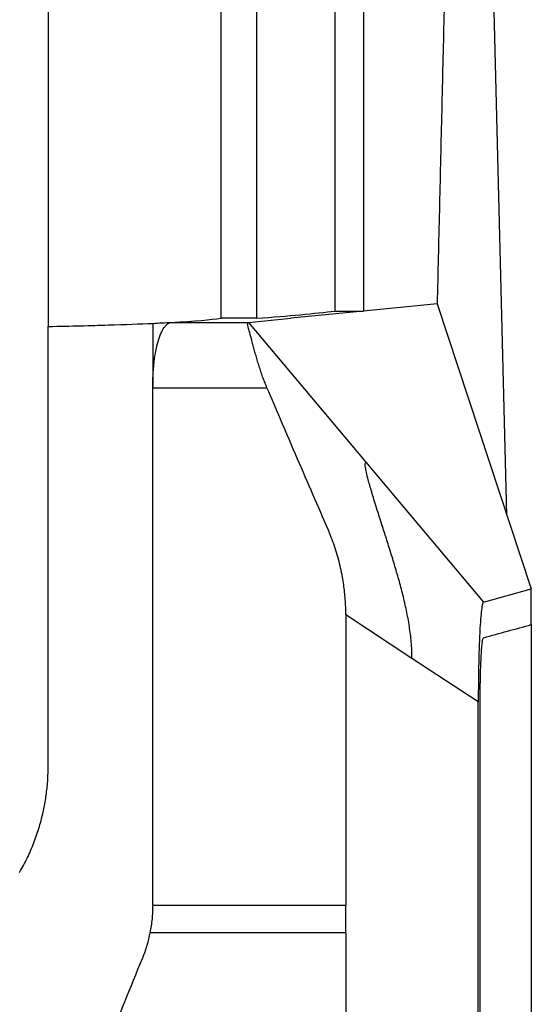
# Model space of a CAD drawing. Header units: millimetres. Extents: x -0.39 to 0.76, y -0.29 to 0.59.
# Tile 43 of 137: x 0.2569 to 0.2713, y 0.1538 to 0.1814. Entities that reach past the tile are written whole.
import ezdxf

# ---------------------------------------------------------------- set-up
doc = ezdxf.new("R2010")
doc.units = ezdxf.units.MM

msp = doc.modelspace()

# ---------------------------------------------------------------- linework, layer by layer
at = {"color": 7, "linetype": 'Continuous', "lineweight": 25}
for p, q in [((0.270598, 0.167549), (0.2702, 0.183454)), ((0.268641, 0.173468), (0.266572, 0.173265)), ((0.268641, 0.173468), (0.271287, 0.165466)), ((0.263572, 0.173064), (0.262572, 0.173064)), ((0.263335, 0.172947), (0.264526, 0.173064)), ((0.266572, 0.173265), (0.264526, 0.173064)), ((0.265772, 0.173265), (0.266572, 0.173265)), ((0.261164, 0.172947), (0.263335, 0.172947)), ((0.263335, 0.172947), (0.266639, 0.16902)), ((0.260643, 0.17111), (0.260643, 0.171146)), ((0.260643, 0.17111), (0.263855, 0.17111)), ((0.266639, 0.16902), (0.269944, 0.165094)), ((0.265641, 0.166969), (0.265581, 0.167115)), ((0.269944, 0.165094), (0.271287, 0.165466)), ((0.271287, 0.164465), (0.271287, 0.165465)), ((0.267932, 0.163515), (0.266072, 0.164736)), ((0.269793, 0.162293), (0.267932, 0.163515)), ((0.260643, 0.156591), (0.266072, 0.156591)), ((0.266072, 0.155814), (0.266072, 0.156591)), ((0.266072, 0.155814), (0.260567, 0.155814))]:
    msp.add_line(p, q, dxfattribs=at)
for points, knots in [([(0.266572, 0.227086), (0.266572, 0.226634), (0.266572, 0.225655), (0.266572, 0.224074), (0.266572, 0.222268), (0.266572, 0.220237), (0.266572, 0.21798), (0.266572, 0.215497), (0.266572, 0.212789), (0.266572, 0.209853), (0.266572, 0.206691), (0.266572, 0.203302), (0.266572, 0.199685), (0.266572, 0.19584), (0.266572, 0.191767), (0.266572, 0.187466), (0.266572, 0.182936), (0.266572, 0.178178), (0.266572, 0.174928), (0.266572, 0.173265)], [0, 0, 0, 0, 0.025324, 0.054836, 0.088535, 0.126422, 0.168497, 0.214759, 0.265209, 0.319846, 0.37867, 0.441681, 0.50888, 0.580265, 0.655837, 0.735597, 0.819544, 0.907678, 1, 1, 1, 1]), ([(0.269793, 0.222706), (0.269771, 0.221756), (0.269727, 0.21986), (0.269661, 0.217022), (0.269595, 0.214198), (0.269529, 0.211388), (0.269463, 0.208591), (0.269398, 0.205808), (0.269333, 0.203038), (0.269268, 0.200283), (0.269204, 0.19754), (0.26914, 0.194812), (0.269077, 0.192097), (0.269014, 0.189395), (0.268951, 0.186708), (0.268888, 0.184034), (0.268826, 0.181373), (0.268763, 0.178726), (0.268701, 0.176093), (0.26866, 0.174342), (0.26864, 0.173468)], [0, 0, 0, 0, 0.058034, 0.115773, 0.173215, 0.230364, 0.287218, 0.34378, 0.400049, 0.456028, 0.511716, 0.567115, 0.622225, 0.677048, 0.731585, 0.785835, 0.839801, 0.893483, 0.946883, 1, 1, 1, 1]), ([(0.265772, 0.173265), (0.265772, 0.179265), (0.265772, 0.191265), (0.265772, 0.206089), (0.265772, 0.214887), (0.265772, 0.217727)], [0, 0, 0, 0, 0.403763, 0.80753, 1, 1, 1, 1]), ([(0.257707, 0.172832), (0.258353, 0.172846), (0.258907, 0.17286), (0.259879, 0.17289), (0.260297, 0.172906), (0.260638, 0.172921)], [0, 0, 0, 0, 0.5, 0.5, 1, 1, 1, 1]), ([(0.257707, 0.160506), (0.257707, 0.162677), (0.257707, 0.166787), (0.257707, 0.170894), (0.257707, 0.172832)], [2.0523683, 2.0523683, 2.0523683, 2.0523683, 2.1973255, 2.3269712, 2.3269712, 2.3269712, 2.3269712]), ([(0.260646, 0.171146), (0.260646, 0.171195), (0.260647, 0.171293), (0.260652, 0.171436), (0.26066, 0.171577), (0.260671, 0.171714), (0.260692, 0.171911), (0.260731, 0.172158), (0.260795, 0.172425), (0.260874, 0.172646), (0.260954, 0.172794), (0.261029, 0.172885), (0.261097, 0.172935), (0.261143, 0.172943), (0.261166, 0.172947)], [0, 0, 0, 0, 0.049795, 0.099141, 0.148324, 0.197636, 0.247365, 0.368754, 0.491341, 0.616108, 0.742483, 0.828443, 0.91387, 1, 1, 1, 1]), ([(0.263856, 0.17111), (0.263838, 0.171156), (0.263799, 0.171248), (0.263746, 0.171388), (0.263695, 0.171532), (0.263647, 0.171679), (0.263601, 0.171827), (0.263557, 0.171974), (0.263517, 0.172118), (0.263478, 0.172259), (0.263431, 0.172436), (0.263381, 0.172622), (0.263341, 0.172772), (0.263319, 0.172862), (0.263311, 0.172912), (0.263314, 0.172941), (0.263328, 0.172945), (0.263335, 0.172947)], [0, 0, 0, 0, 0.0489787, 0.0995039, 0.1516186, 0.205362, 0.2607698, 0.3178744, 0.3767058, 0.4372909, 0.4996548, 0.6232367, 0.7363312, 0.8125578, 0.8817653, 0.9441543, 1, 1, 1, 1]), ([(0.265581, 0.167115), (0.265293, 0.167781), (0.264844, 0.168819), (0.264268, 0.17015), (0.263982, 0.170817), (0.263856, 0.17111)], [0, 0, 0, 0, 0.500039, 0.779667, 1, 1, 1, 1]), ([(0.267932, 0.163515), (0.267931, 0.16359), (0.267929, 0.163741), (0.267913, 0.163966), (0.26789, 0.16419), (0.267859, 0.164414), (0.267821, 0.164636), (0.267777, 0.164857), (0.267729, 0.165077), (0.267676, 0.165295), (0.267621, 0.165511), (0.267562, 0.165726), (0.267501, 0.16594), (0.267439, 0.166152), (0.267375, 0.166362), (0.267309, 0.166572), (0.267224, 0.166841), (0.267119, 0.167167), (0.267008, 0.167511), (0.266893, 0.167874), (0.266784, 0.16823), (0.266692, 0.168558), (0.266644, 0.168764), (0.266622, 0.168886), (0.266616, 0.168959), (0.26662, 0.169009), (0.266633, 0.169017), (0.266639, 0.16902)], [0, 0, 0, 0, 0.0332226, 0.0664466, 0.0996967, 0.1329816, 0.1662964, 0.1996239, 0.2329367, 0.2662001, 0.2994019, 0.3325589, 0.3656899, 0.398815, 0.4319565, 0.4651393, 0.4983921, 0.5608967, 0.6233151, 0.6692045, 0.7479851, 0.8189885, 0.8739737, 0.905519, 0.9370145, 0.9684601, 1, 1, 1, 1]), ([(0.265988, 0.165737), (0.265973, 0.165821), (0.265942, 0.165989), (0.265883, 0.166239), (0.265813, 0.166486), (0.265734, 0.16673), (0.265672, 0.166889), (0.265641, 0.166969)], [0, 0, 0, 0, 0.2003085, 0.4001021, 0.5997411, 0.799587, 1, 1, 1, 1]), ([(0.26607, 0.164912), (0.266067, 0.164981), (0.266062, 0.165119), (0.266044, 0.165325), (0.266021, 0.165531), (0.265999, 0.165668), (0.265988, 0.165737)], [0, 0, 0, 0, 0.2493806, 0.4989716, 0.7490772, 1, 1, 1, 1]), ([(0.269941, 0.165094), (0.269938, 0.165092), (0.269933, 0.165089), (0.269924, 0.165073), (0.269916, 0.165049), (0.269908, 0.165016), (0.2699, 0.164974), (0.269885, 0.164883), (0.269866, 0.164703), (0.269842, 0.164369), (0.269823, 0.163945), (0.26981, 0.16352), (0.269803, 0.163158), (0.269799, 0.162877), (0.269797, 0.162588), (0.269796, 0.162392), (0.269796, 0.162293)], [0, 0, 0, 0, 0.036751, 0.07329, 0.109726, 0.146167, 0.182723, 0.219503, 0.34424, 0.469068, 0.602346, 0.735707, 0.802091, 0.867833, 0.933585, 1, 1, 1, 1]), ([(0.266072, 0.164736), (0.266072, 0.164766), (0.266072, 0.164824), (0.26607, 0.164883), (0.26607, 0.164912)], [0, 0, 0, 0, 0.50421, 1, 1, 1, 1]), ([(0.271287, 0.164465), (0.271287, 0.163621), (0.271287, 0.161935), (0.271287, 0.159412), (0.271286, 0.156899), (0.271285, 0.154397), (0.271284, 0.151906), (0.271283, 0.149426), (0.271281, 0.146956), (0.27128, 0.144496), (0.271278, 0.142048), (0.271276, 0.13961), (0.271273, 0.137183), (0.271271, 0.134766), (0.271269, 0.13236), (0.271265, 0.129454), (0.271261, 0.126052), (0.271256, 0.122161), (0.271251, 0.118293), (0.271245, 0.114451), (0.271239, 0.110633), (0.271232, 0.10684), (0.271226, 0.103071), (0.271219, 0.099327), (0.271214, 0.096841), (0.271211, 0.095602)], [0, 0, 0, 0, 0.03671, 0.073264, 0.109664, 0.14591, 0.182003, 0.217944, 0.253732, 0.28937, 0.324857, 0.360195, 0.395384, 0.430425, 0.465319, 0.500067, 0.556898, 0.613401, 0.669577, 0.725431, 0.780966, 0.836187, 0.891097, 0.9457, 1, 1, 1, 1]), ([(0.269848, 0.162227), (0.269848, 0.162277), (0.269848, 0.162376), (0.269849, 0.162522), (0.269851, 0.162666), (0.269853, 0.162806), (0.269857, 0.163009), (0.269863, 0.163263), (0.269875, 0.163541), (0.269889, 0.163773), (0.269904, 0.163929), (0.269918, 0.164026), (0.269931, 0.164081), (0.26994, 0.164089), (0.269945, 0.164094)], [0, 0, 0, 0, 0.050275, 0.100042, 0.149574, 0.199145, 0.24903, 0.370848, 0.492754, 0.616643, 0.741323, 0.828013, 0.913764, 1, 1, 1, 1]), ([(0.269845, 0.155988), (0.269845, 0.156681), (0.269846, 0.158068), (0.269847, 0.160148), (0.269848, 0.161534), (0.269848, 0.162227)], [0, 0, 0, 0, 0.333333, 0.666665, 1, 1, 1, 1]), ([(0.256903, 0.157507), (0.25694, 0.157572), (0.257014, 0.157703), (0.257115, 0.157904), (0.257209, 0.158108), (0.257294, 0.158315), (0.257372, 0.158525), (0.257442, 0.158739), (0.25752, 0.159009), (0.257597, 0.159337), (0.25766, 0.159724), (0.2577, 0.160114), (0.257705, 0.160375), (0.257707, 0.160506)], [0, 0, 0, 0, 0.071751, 0.143249, 0.214594, 0.285887, 0.357229, 0.428721, 0.500462, 0.625582, 0.750188, 0.874815, 1, 1, 1, 1]), ([(0.260643, 0.156591), (0.260642, 0.156526), (0.26064, 0.156396), (0.260625, 0.156201), (0.260602, 0.156007), (0.260578, 0.155878), (0.260567, 0.155814)], [0, 0, 0, 0, 0.2496, 0.499068, 0.749003, 1, 1, 1, 1]), ([(0.269792, 0.124724), (0.269792, 0.12547), (0.269792, 0.126962), (0.269792, 0.129201), (0.269792, 0.131439), (0.269792, 0.133676), (0.269793, 0.135914), (0.269793, 0.138152), (0.269793, 0.140453), (0.269793, 0.143809), (0.269793, 0.147923), (0.269793, 0.152331), (0.269793, 0.154939), (0.269793, 0.156042)], [0, 0, 0, 0, 0.071427, 0.142855, 0.214283, 0.285712, 0.35714, 0.428569, 0.499996, 0.577575, 0.749998, 0.894167, 1, 1, 1, 1]), ([(0.269841, 0.144083), (0.269841, 0.144877), (0.269842, 0.146465), (0.269842, 0.148846), (0.269843, 0.151227), (0.269844, 0.153608), (0.269845, 0.155194), (0.269845, 0.155988)], [0, 0, 0, 0, 0.200007, 0.400007, 0.600003, 0.8, 1, 1, 1, 1]), ([(0.260567, 0.155814), (0.260554, 0.155752), (0.260528, 0.155629), (0.260477, 0.155448), (0.26042, 0.155268), (0.260375, 0.155151), (0.260352, 0.155093)], [0, 0, 0, 0, 0.250731, 0.500609, 0.750182, 1, 1, 1, 1]), ([(0.256404, 0.145322), (0.257062, 0.146951), (0.25772, 0.14858), (0.258707, 0.151023), (0.259036, 0.151837), (0.259694, 0.153465), (0.260024, 0.154279), (0.260352, 0.155093)], [0, 0, 0, 0, 0.5, 0.5, 0.75, 0.75, 1, 1, 1, 1])]:
    msp.add_open_spline(points, degree=3, knots=knots, dxfattribs=at)
for points in [[(0.257706, 0.205953), (0.257707, 0.194951), (0.257707, 0.183903), (0.257707, 0.172832)], [(0.262572, 0.173064), (0.262572, 0.183572), (0.262572, 0.194053), (0.262572, 0.20449)], [(0.263572, 0.173064), (0.263572, 0.183572), (0.263572, 0.194053), (0.263572, 0.20449)], [(0.26116, 0.172947), (0.261864, 0.172985), (0.262257, 0.173025), (0.262572, 0.173064)], [(0.263572, 0.173064), (0.264474, 0.173131), (0.265208, 0.173198), (0.265772, 0.173265)], [(0.260638, 0.172921), (0.260731, 0.172926), (0.260914, 0.172934), (0.261081, 0.172943), (0.26116, 0.172947)], [(0.260645, 0.172921), (0.260643, 0.172329), (0.260643, 0.171737), (0.260646, 0.171146)], [(0.260643, 0.164912), (0.260643, 0.166979), (0.260643, 0.169045), (0.260643, 0.17111)], [(0.260643, 0.156591), (0.260643, 0.159366), (0.260643, 0.16214), (0.260643, 0.164912)], [(0.266072, 0.164736), (0.266072, 0.162023), (0.266072, 0.159307), (0.266072, 0.156591)], [(0.269945, 0.164094), (0.270396, 0.164218), (0.27084, 0.164341), (0.271287, 0.164465)], [(0.269793, 0.156042), (0.269793, 0.158127), (0.269793, 0.16021), (0.269793, 0.162293)], [(0.266072, 0.155814), (0.266072, 0.152318), (0.266072, 0.148821), (0.266072, 0.145322)]]:
    msp.add_open_spline(points, degree=3, dxfattribs=at)

doc.saveas('drawing.dxf')
